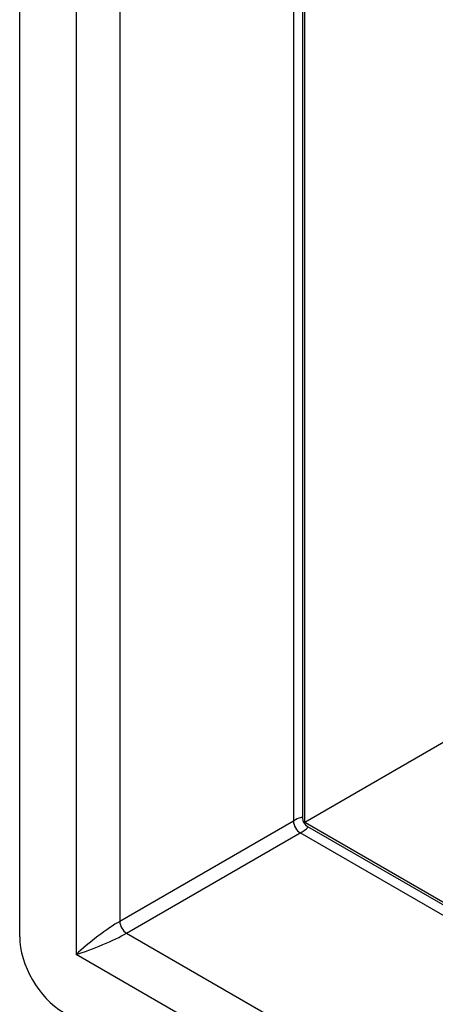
# Model space of a CAD drawing. Header units: inches. Extents: x 168.6 to 197.3, y 53.8 to 105.3.
# Tile 3 of 28: x 168.6 to 170, y 65.8 to 69. Entities that reach past the tile are written whole.
import ezdxf

# ---------------------------------------------------------------- set-up
doc = ezdxf.new("R2010")
doc.units = ezdxf.units.IN
doc.header["$MEASUREMENT"] = 0
doc.layers.add('Visible Edges(ANSI)', color=7, linetype='Continuous', lineweight=25)
doc.layers.add('Visible Tangent Edges(ANSI)', color=7, linetype='Continuous', lineweight=25)

msp = doc.modelspace()

# ---------------------------------------------------------------- linework, layer by layer
at = {"layer": 'Visible Edges(ANSI)'}
for p, q in [((168.6386, 66.0156), (168.6386, 99.1512)), ((169.5441, 98.5472), (169.5441, 66.3956)), ((169.551, 66.3817), (169.551, 98.5432)), ((170.0247, 66.6551), (169.551, 66.3817)), ((188.9184, 55.1999), (169.5461, 66.3845)), ((169.5461, 66.3845), (169.551, 66.3817)), ((169.5596, 66.3687), (188.9184, 55.1919))]:
    msp.add_line(p, q, dxfattribs=at)
msp.add_arc((169.5751, 66.3956), 0.031, 180, 240, dxfattribs=at)
msp.add_ellipse((168.7778, 65.9352), major_axis=(-0.0984, 0.1705), ratio=0.57735, start_param=0.785398, end_param=2.356194, dxfattribs=at)
at = {"layer": 'Visible Tangent Edges(ANSI)'}
for p, q in [((168.8191, 98.9992), (168.8191, 65.9591)), ((168.9591, 98.8849), (168.9591, 66.0652)), ((169.5151, 98.5639), (169.5151, 66.3862)), ((169.5151, 66.3862), (168.9591, 66.0652)), ((168.981, 66.0273), (169.537, 66.3483)), ((188.9184, 55.1584), (169.537, 66.3483)), ((168.981, 66.0273), (188.9184, 54.5164)), ((188.9474, 54.338), (168.8191, 65.9591))]:
    msp.add_line(p, q, dxfattribs=at)
for centre, major_axis, ratio, start_param, end_param in [((169.4451, 66.3205), (-0.0986, -0.0763), 0.113927, 3.053631, 3.83903), ((169.537, 66.3736), (-0.0155, 0.0268), 0.57735, 0.785398, 2.356194), ((169.4451, 66.3205), (0.1154, 0.0472), 0.113927, 5.585748, 6.371147), ((168.8891, 65.9995), (-0.0986, -0.0763), 0.113927, 3.83903, 5.409826), ((168.981, 66.0526), (-0.0155, 0.0268), 0.57735, 0.785398, 2.356194), ((168.8891, 65.9995), (0.1154, 0.0472), 0.113927, 4.014952, 5.585748)]:
    msp.add_ellipse(centre, major_axis=major_axis, ratio=ratio, start_param=start_param, end_param=end_param, dxfattribs=at)

doc.saveas('drawing.dxf')
